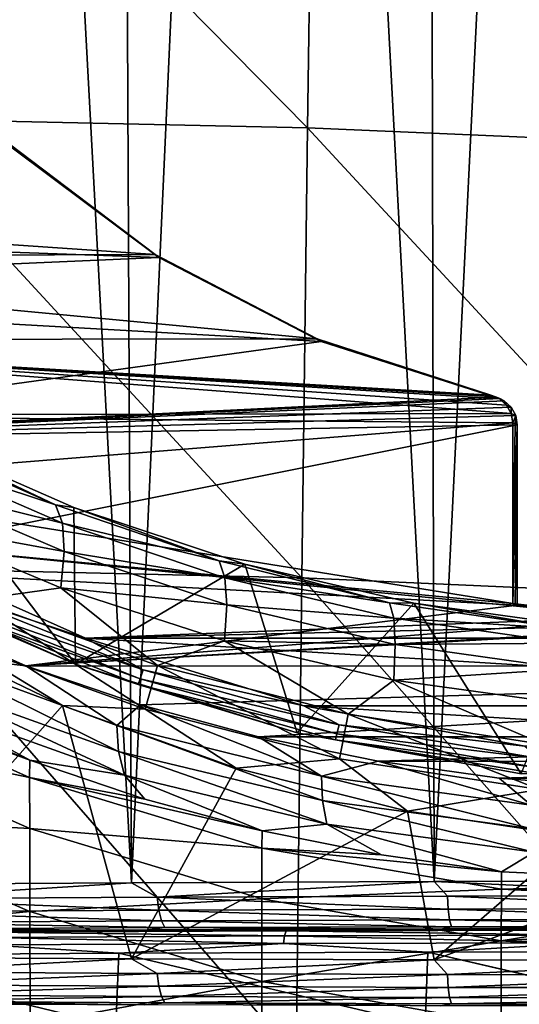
# Model space of a CAD drawing. Header units: millimetres. Extents: x -24 to 72, y 0 to 310.
# Tile 178 of 251: x -7.66 to -2.37, y 274.01 to 284.44. Entities that reach past the tile are written whole.
import ezdxf

# ---------------------------------------------------------------- set-up
doc = ezdxf.new("R2010")
doc.units = ezdxf.units.MM
doc.header["$LTSCALE"] = 65.185185
for name, color, linetype in [('120', 7, 'CONTINUOUS'), ('121', 7, 'CONTINUOUS'), ('124', 7, 'CONTINUOUS'), ('27', 7, 'CONTINUOUS'), ('31', 7, 'CONTINUOUS'), ('39', 7, 'CONTINUOUS'), ('43', 7, 'CONTINUOUS'), ('45', 7, 'CONTINUOUS'), ('49', 7, 'CONTINUOUS'), ('59', 7, 'CONTINUOUS'), ('65', 7, 'CONTINUOUS'), ('69', 7, 'CONTINUOUS'), ('71', 7, 'CONTINUOUS'), ('83', 7, 'CONTINUOUS'), ('89', 7, 'CONTINUOUS'), ('90', 7, 'CONTINUOUS'), ('91', 7, 'CONTINUOUS')]:
    doc.layers.add(name, color=color, linetype=linetype)

msp = doc.modelspace()

# ---------------------------------------------------------------- linework, layer by layer
at = {"layer": '120', "color": 7, "linetype": 'CONTINUOUS'}
for points in [[(-9.788, 273.759, 244.796), (-6.642, 273.779, 245.945), (-9.755, 274.533, 244.797), (-9.788, 273.759, 244.796)], [(-9.755, 274.533, 244.797), (-6.642, 273.779, 245.945), (-6.61, 274.553, 245.94), (-9.755, 274.533, 244.797)], [(-6.642, 273.779, 245.945), (-3.367, 273.791, 246.645), (-6.61, 274.553, 245.94), (-6.642, 273.779, 245.945)], [(-6.61, 274.553, 245.94), (-3.367, 273.791, 246.645), (-3.338, 274.565, 246.635), (-6.61, 274.553, 245.94)], [(-3.367, 273.791, 246.645), (-0.026, 273.795, 246.882), (-3.338, 274.565, 246.635), (-3.367, 273.791, 246.645)], [(0, 273.795, 246.882), (0, 274.569, 246.868), (-3.338, 274.565, 246.635), (0, 273.795, 246.882)], [(-0.026, 273.795, 246.882), (-0.013, 273.795, 246.882), (-3.338, 274.565, 246.635), (-0.026, 273.795, 246.882)], [(-0.013, 273.795, 246.882), (0, 273.795, 246.882), (-3.338, 274.565, 246.635), (-0.013, 273.795, 246.882)]]:
    msp.add_3dface(points, dxfattribs=at)
at = {"layer": '121', "color": 7, "linetype": 'CONTINUOUS'}
for points in [[(-4.991, 274.806, 246.084), (-8.09, 274.79, 245.194), (-7.967, 274.774, 245.34), (-4.991, 274.806, 246.084)], [(-4.84, 274.789, 246.214), (-4.991, 274.806, 246.084), (-7.967, 274.774, 245.34), (-4.84, 274.789, 246.214)], [(-4.872, 274.806, 246.109), (-4.991, 274.806, 246.084), (-4.84, 274.789, 246.214), (-4.872, 274.806, 246.109)], [(-4.753, 274.807, 246.134), (-4.872, 274.806, 246.109), (-4.84, 274.789, 246.214), (-4.753, 274.807, 246.134)], [(-1.623, 274.797, 246.655), (-4.753, 274.807, 246.134), (-4.84, 274.789, 246.214), (-1.623, 274.797, 246.655)], [(-1.552, 274.814, 246.563), (-4.753, 274.807, 246.134), (-1.623, 274.797, 246.655), (-1.552, 274.814, 246.563)], [(-8.013, 274.641, 245.47), (-4.868, 274.656, 246.349), (-7.995, 274.721, 245.417), (-8.013, 274.641, 245.47)], [(-4.857, 274.736, 246.294), (-7.967, 274.774, 245.34), (-7.995, 274.721, 245.417), (-4.857, 274.736, 246.294)], [(-4.868, 274.656, 246.349), (-4.857, 274.736, 246.294), (-7.995, 274.721, 245.417), (-4.868, 274.656, 246.349)], [(-4.84, 274.789, 246.214), (-7.967, 274.774, 245.34), (-4.857, 274.736, 246.294), (-4.84, 274.789, 246.214)], [(-4.868, 274.656, 246.349), (-1.633, 274.664, 246.792), (-4.857, 274.736, 246.294), (-4.868, 274.656, 246.349)], [(-1.629, 274.744, 246.737), (-4.84, 274.789, 246.214), (-4.857, 274.736, 246.294), (-1.629, 274.744, 246.737)], [(-1.633, 274.664, 246.792), (-1.629, 274.744, 246.737), (-4.857, 274.736, 246.294), (-1.633, 274.664, 246.792)], [(-1.623, 274.797, 246.655), (-4.84, 274.789, 246.214), (-1.629, 274.744, 246.737), (-1.623, 274.797, 246.655)], [(-9.755, 274.533, 244.797), (-6.61, 274.553, 245.94), (-8.013, 274.641, 245.47), (-9.755, 274.533, 244.797)], [(-8.013, 274.641, 245.47), (-6.61, 274.553, 245.94), (-4.868, 274.656, 246.349), (-8.013, 274.641, 245.47)], [(-6.61, 274.553, 245.94), (-3.338, 274.565, 246.635), (-4.868, 274.656, 246.349), (-6.61, 274.553, 245.94)], [(-4.868, 274.656, 246.349), (-3.338, 274.565, 246.635), (-1.633, 274.664, 246.792), (-4.868, 274.656, 246.349)], [(-3.338, 274.565, 246.635), (0, 274.569, 246.868), (-1.633, 274.664, 246.792), (-3.338, 274.565, 246.635)]]:
    msp.add_3dface(points, dxfattribs=at)
at = {"layer": '124', "color": 7, "linetype": 'CONTINUOUS'}
for points in [[(-6.34, 274.796, 245.497), (-8.09, 274.79, 245.194), (-4.991, 274.806, 246.084), (-6.34, 274.796, 245.497)], [(-3.199, 274.807, 246.15), (-6.34, 274.796, 245.497), (-4.753, 274.807, 246.134), (-3.199, 274.807, 246.15)], [(-6.34, 274.796, 245.497), (-4.872, 274.806, 246.109), (-4.753, 274.807, 246.134), (-6.34, 274.796, 245.497)], [(-6.34, 274.796, 245.497), (-4.991, 274.806, 246.084), (-4.872, 274.806, 246.109), (-6.34, 274.796, 245.497)], [(-3.199, 274.807, 246.15), (-4.753, 274.807, 246.134), (-1.552, 274.814, 246.563), (-3.199, 274.807, 246.15)], [(0, 274.811, 246.369), (-3.199, 274.807, 246.15), (-1.552, 274.814, 246.563), (0, 274.811, 246.369)], [(-6.34, 274.796, 245.497), (-9.363, 274.777, 244.423), (-8.09, 274.79, 245.194), (-6.34, 274.796, 245.497)], [(-9.363, 274.024, 201.312), (-6.34, 274.006, 200.238), (-8.09, 274.011, 200.542), (-9.363, 274.024, 201.312)]]:
    msp.add_3dface(points, dxfattribs=at)
at = {"layer": '27', "color": 7, "linetype": 'CONTINUOUS'}
for points in [[(-9.07, 287.815, 1.225), (-4.613, 283.299, -3.045), (-9.16, 283.399, -2.541), (-9.07, 287.815, 1.225)], [(-4.55, 287.724, 0.777), (-4.613, 283.299, -3.045), (-9.07, 287.815, 1.225), (-4.55, 287.724, 0.777)], [(-4.55, 287.724, 0.777), (-0.009, 283.102, -3.208), (-4.613, 283.299, -3.045), (-4.55, 287.724, 0.777)], [(-0.009, 287.546, 0.636), (-0.009, 283.102, -3.208), (-4.55, 287.724, 0.777), (-0.009, 287.546, 0.636)], [(-9.16, 283.399, -2.541), (-4.674, 278.53, -6.423), (-9.247, 278.636, -5.868), (-9.16, 283.399, -2.541)], [(-4.613, 283.299, -3.045), (-4.674, 278.53, -6.423), (-9.16, 283.399, -2.541), (-4.613, 283.299, -3.045)], [(-4.613, 283.299, -3.045), (-0.009, 278.323, -6.607), (-4.674, 278.53, -6.423), (-4.613, 283.299, -3.045)], [(-0.009, 283.102, -3.208), (-0.009, 278.323, -6.607), (-4.613, 283.299, -3.045), (-0.009, 283.102, -3.208)], [(-9.247, 278.636, -5.868), (-4.731, 273.456, -9.338), (-9.329, 273.562, -8.735), (-9.247, 278.636, -5.868)], [(-4.674, 278.53, -6.423), (-4.731, 273.456, -9.338), (-9.247, 278.636, -5.868), (-4.674, 278.53, -6.423)], [(-4.674, 278.53, -6.423), (-0.009, 273.247, -9.541), (-4.731, 273.456, -9.338), (-4.674, 278.53, -6.423)], [(-0.009, 278.323, -6.607), (-0.009, 273.247, -9.541), (-4.674, 278.53, -6.423), (-0.009, 278.323, -6.607)]]:
    msp.add_3dface(points, dxfattribs=at)
at = {"layer": '31', "color": 7, "linetype": 'CONTINUOUS'}
for points in [[(-7.557, 276.414, 41.878), (-7.556, 276.598, 44.927), (-9.901, 277.459, 41.807), (-7.557, 276.414, 41.878)], [(-9.897, 276.903, 38.728), (-7.557, 276.414, 41.878), (-9.901, 277.459, 41.807), (-9.897, 276.903, 38.728)], [(-7.556, 276.598, 44.927), (-8.747, 277.087, 44.927), (-9.901, 277.459, 41.807), (-7.556, 276.598, 44.927)], [(-7.556, 275.874, 38.878), (-7.557, 276.414, 41.878), (-9.897, 276.903, 38.728), (-7.556, 275.874, 38.878)], [(-9.893, 276, 35.717), (-7.556, 275.874, 38.878), (-9.897, 276.903, 38.728), (-9.893, 276, 35.717)], [(-7.557, 276.414, 41.878), (-6.336, 276.186, 44.927), (-7.556, 276.598, 44.927), (-7.557, 276.414, 41.878)], [(-5.095, 275.667, 41.884), (-5.091, 275.85, 44.927), (-7.557, 276.414, 41.878), (-5.095, 275.667, 41.884)], [(-7.556, 275.874, 38.878), (-5.095, 275.667, 41.884), (-7.557, 276.414, 41.878), (-7.556, 275.874, 38.878)], [(-5.091, 275.85, 44.927), (-6.336, 276.186, 44.927), (-7.557, 276.414, 41.878), (-5.091, 275.85, 44.927)], [(-7.554, 274.995, 35.951), (-7.556, 275.874, 38.878), (-9.893, 276, 35.717), (-7.554, 274.995, 35.951)], [(-9.888, 274.768, 32.798), (-7.554, 274.995, 35.951), (-9.893, 276, 35.717), (-9.888, 274.768, 32.798)], [(-5.096, 275.129, 38.909), (-5.095, 275.667, 41.884), (-7.556, 275.874, 38.878), (-5.096, 275.129, 38.909)], [(-7.554, 274.995, 35.951), (-5.096, 275.129, 38.909), (-7.556, 275.874, 38.878), (-7.554, 274.995, 35.951)], [(-5.095, 275.667, 41.884), (-3.829, 275.594, 44.927), (-5.091, 275.85, 44.927), (-5.095, 275.667, 41.884)], [(-5.096, 275.129, 38.909), (-2.558, 275.23, 41.848), (-5.095, 275.667, 41.884), (-5.096, 275.129, 38.909)], [(-2.558, 275.23, 41.848), (-2.555, 275.416, 44.927), (-5.095, 275.667, 41.884), (-2.558, 275.23, 41.848)], [(-2.555, 275.416, 44.927), (-3.829, 275.594, 44.927), (-5.095, 275.667, 41.884), (-2.555, 275.416, 44.927)], [(-2.558, 275.23, 41.848), (0, 275.303, 44.927), (-2.555, 275.416, 44.927), (-2.558, 275.23, 41.848)], [(-2.559, 274.684, 38.858), (-2.558, 275.23, 41.848), (-5.096, 275.129, 38.909), (-2.559, 274.684, 38.858)], [(-2.559, 274.684, 38.858), (0, 275.102, 41.707), (-2.558, 275.23, 41.848), (-2.559, 274.684, 38.858)], [(0, 275.252, 43.311), (0, 275.303, 44.927), (-2.558, 275.23, 41.848), (0, 275.252, 43.311)], [(0, 275.102, 41.707), (0, 275.252, 43.311), (-2.558, 275.23, 41.848), (0, 275.102, 41.707)], [(-5.096, 274.254, 36.022), (-5.096, 275.129, 38.909), (-7.554, 274.995, 35.951), (-5.096, 274.254, 36.022)], [(-5.096, 274.254, 36.022), (-2.559, 274.684, 38.858), (-5.096, 275.129, 38.909), (-5.096, 274.254, 36.022)], [(0, 274.851, 40.118), (0, 275.102, 41.707), (-2.559, 274.684, 38.858), (0, 274.851, 40.118)], [(-7.551, 273.796, 33.122), (-7.554, 274.995, 35.951), (-9.888, 274.768, 32.798), (-7.551, 273.796, 33.122)], [(-7.551, 273.796, 33.122), (-5.096, 274.254, 36.022), (-7.554, 274.995, 35.951), (-7.551, 273.796, 33.122)], [(0, 274.501, 38.544), (0, 274.851, 40.118), (-2.559, 274.684, 38.858), (0, 274.501, 38.544)], [(-9.884, 273.226, 29.997), (-7.551, 273.796, 33.122), (-9.888, 274.768, 32.798), (-9.884, 273.226, 29.997)], [(-2.559, 273.801, 35.975), (-2.559, 274.684, 38.858), (-5.096, 274.254, 36.022), (-2.559, 273.801, 35.975)], [(-2.559, 273.801, 35.975), (0, 274.501, 38.544), (-2.559, 274.684, 38.858), (-2.559, 273.801, 35.975)], [(0, 274.049, 36.984), (0, 274.501, 38.544), (-2.559, 273.801, 35.975), (0, 274.049, 36.984)], [(-5.095, 273.064, 33.244), (-5.096, 274.254, 36.022), (-7.551, 273.796, 33.122), (-5.095, 273.064, 33.244)], [(-5.095, 273.064, 33.244), (-2.559, 273.801, 35.975), (-5.096, 274.254, 36.022), (-5.095, 273.064, 33.244)], [(0, 273.498, 35.443), (0, 274.049, 36.984), (-2.559, 273.801, 35.975), (0, 273.498, 35.443)]]:
    msp.add_3dface(points, dxfattribs=at)
at = {"layer": '39', "color": 7, "linetype": 'CONTINUOUS'}
for points in [[(-9.934, 278.645, 102.225), (-8.713, 277.728, 87.96), (-7.598, 277.597, 102.244), (-9.934, 278.645, 102.225)], [(-8.713, 277.728, 87.96), (-6.632, 276.965, 87.96), (-7.598, 277.597, 102.244), (-8.713, 277.728, 87.96)], [(-6.632, 276.965, 87.96), (-8.713, 277.728, 87.96), (-6.616, 276.691, 73.592), (-6.632, 276.965, 87.96)], [(-6.616, 276.691, 73.592), (-8.713, 277.728, 87.96), (-8.695, 277.437, 73.585), (-6.616, 276.691, 73.592)], [(-7.598, 277.597, 102.244), (-6.632, 276.965, 87.96), (-6.38, 277.183, 102.251), (-7.598, 277.597, 102.244)], [(-6.616, 276.691, 73.592), (-8.695, 277.437, 73.585), (-6.553, 276.439, 59.252), (-6.616, 276.691, 73.592)], [(-6.553, 276.439, 59.252), (-8.695, 277.437, 73.585), (-8.623, 277.182, 59.249), (-6.553, 276.439, 59.252)], [(-8.747, 277.087, 44.927), (-7.556, 276.598, 44.927), (-8.623, 277.182, 59.249), (-8.747, 277.087, 44.927)], [(-7.556, 276.598, 44.927), (-6.553, 276.439, 59.252), (-8.623, 277.182, 59.249), (-7.556, 276.598, 44.927)], [(-6.632, 276.965, 87.96), (-4.465, 276.43, 87.96), (-6.38, 277.183, 102.251), (-6.632, 276.965, 87.96)], [(-6.38, 277.183, 102.251), (-4.465, 276.43, 87.96), (-5.132, 276.845, 102.257), (-6.38, 277.183, 102.251)], [(-4.465, 276.43, 87.96), (-6.632, 276.965, 87.96), (-4.452, 276.17, 73.598), (-4.465, 276.43, 87.96)], [(-4.452, 276.17, 73.598), (-6.632, 276.965, 87.96), (-6.616, 276.691, 73.592), (-4.452, 276.17, 73.598)], [(-5.132, 276.845, 102.257), (-4.465, 276.43, 87.96), (-3.863, 276.586, 102.261), (-5.132, 276.845, 102.257)], [(-4.452, 276.17, 73.598), (-6.616, 276.691, 73.592), (-4.406, 275.92, 59.255), (-4.452, 276.17, 73.598)], [(-4.406, 275.92, 59.255), (-6.616, 276.691, 73.592), (-6.553, 276.439, 59.252), (-4.406, 275.92, 59.255)], [(-7.556, 276.598, 44.927), (-6.336, 276.186, 44.927), (-6.553, 276.439, 59.252), (-7.556, 276.598, 44.927)], [(-4.465, 276.43, 87.96), (-2.243, 276.123, 87.96), (-3.863, 276.586, 102.261), (-4.465, 276.43, 87.96)], [(-3.863, 276.586, 102.261), (-2.243, 276.123, 87.96), (-2.58, 276.406, 102.264), (-3.863, 276.586, 102.261)], [(-6.336, 276.186, 44.927), (-5.091, 275.85, 44.927), (-6.553, 276.439, 59.252), (-6.336, 276.186, 44.927)], [(-5.091, 275.85, 44.927), (-4.406, 275.92, 59.255), (-6.553, 276.439, 59.252), (-5.091, 275.85, 44.927)], [(-2.243, 276.123, 87.96), (-4.465, 276.43, 87.96), (-2.236, 275.872, 73.604), (-2.243, 276.123, 87.96)], [(-2.236, 275.872, 73.604), (-4.465, 276.43, 87.96), (-4.452, 276.17, 73.598), (-2.236, 275.872, 73.604)], [(-2.58, 276.406, 102.264), (-2.243, 276.123, 87.96), (-1.291, 276.307, 102.266), (-2.58, 276.406, 102.264)], [(-2.236, 275.872, 73.604), (-4.452, 276.17, 73.598), (-2.212, 275.623, 59.258), (-2.236, 275.872, 73.604)], [(-2.212, 275.623, 59.258), (-4.452, 276.17, 73.598), (-4.406, 275.92, 59.255), (-2.212, 275.623, 59.258)], [(-5.091, 275.85, 44.927), (-3.829, 275.594, 44.927), (-4.406, 275.92, 59.255), (-5.091, 275.85, 44.927)], [(-3.829, 275.594, 44.927), (-2.555, 275.416, 44.927), (-4.406, 275.92, 59.255), (-3.829, 275.594, 44.927)], [(-2.555, 275.416, 44.927), (-2.212, 275.623, 59.258), (-4.406, 275.92, 59.255), (-2.555, 275.416, 44.927)], [(-2.555, 275.416, 44.927), (0, 275.303, 44.927), (-2.212, 275.623, 59.258), (-2.555, 275.416, 44.927)]]:
    msp.add_3dface(points, dxfattribs=at)
at = {"layer": '43', "color": 7, "linetype": 'CONTINUOUS'}
for points in [[(-7.74, 283.088, 102.148), (-14.706, 282.231, 102.163), (-6.189, 281.925, 102.168), (-7.74, 283.088, 102.148)], [(-14.706, 282.231, 102.163), (-14.122, 281.578, 102.174), (-6.189, 281.925, 102.168), (-14.706, 282.231, 102.163)], [(-6.189, 281.925, 102.168), (-14.122, 281.578, 102.174), (-4.468, 281.036, 102.184), (-6.189, 281.925, 102.168)], [(-14.122, 281.578, 102.174), (-12.121, 279.98, 102.202), (-4.468, 281.036, 102.184), (-14.122, 281.578, 102.174)], [(-4.468, 281.036, 102.184), (-12.121, 279.98, 102.202), (-2.622, 280.444, 102.194), (-4.468, 281.036, 102.184)], [(-2.622, 280.444, 102.194), (-12.121, 279.98, 102.202), (-2.574, 280.429, 102.194), (-2.622, 280.444, 102.194)], [(-2.574, 280.429, 102.194), (-12.121, 279.98, 102.202), (-2.529, 280.406, 102.195), (-2.574, 280.429, 102.194)], [(-2.529, 280.406, 102.195), (-12.121, 279.98, 102.202), (-2.454, 280.338, 102.196), (-2.529, 280.406, 102.195)], [(-2.454, 280.338, 102.196), (-12.121, 279.98, 102.202), (-2.405, 280.25, 102.197), (-2.454, 280.338, 102.196)], [(-2.405, 280.25, 102.197), (-12.121, 279.98, 102.202), (-2.389, 280.152, 102.199), (-2.405, 280.25, 102.197)], [(-12.121, 279.98, 102.202), (-9.934, 278.645, 102.225), (-2.389, 280.152, 102.199), (-12.121, 279.98, 102.202)], [(-2.389, 280.152, 102.199), (-9.934, 278.645, 102.225), (-2.389, 278.24, 102.232), (-2.389, 280.152, 102.199)], [(-9.934, 278.645, 102.225), (-7.598, 277.597, 102.244), (-2.389, 278.24, 102.232), (-9.934, 278.645, 102.225)], [(-2.389, 278.24, 102.232), (-7.598, 277.597, 102.244), (-1.194, 278.103, 102.235), (-2.389, 278.24, 102.232)], [(-7.598, 277.597, 102.244), (0.008, 278.046, 102.236), (-1.194, 278.103, 102.235), (-7.598, 277.597, 102.244)], [(-7.598, 277.597, 102.244), (7.597, 277.595, 102.244), (1.07, 278.093, 102.235), (-7.598, 277.597, 102.244)], [(0.008, 278.046, 102.236), (-7.598, 277.597, 102.244), (1.07, 278.093, 102.235), (0.008, 278.046, 102.236)], [(7.597, 277.595, 102.244), (-7.598, 277.597, 102.244), (-6.38, 277.183, 102.251), (7.597, 277.595, 102.244)], [(7.597, 277.595, 102.244), (-6.38, 277.183, 102.251), (-5.132, 276.845, 102.257), (7.597, 277.595, 102.244)], [(5.132, 276.844, 102.257), (7.597, 277.595, 102.244), (-5.132, 276.845, 102.257), (5.132, 276.844, 102.257)], [(5.132, 276.844, 102.257), (-5.132, 276.845, 102.257), (-3.863, 276.586, 102.261), (5.132, 276.844, 102.257)], [(3.863, 276.584, 102.261), (5.132, 276.844, 102.257), (-3.863, 276.586, 102.261), (3.863, 276.584, 102.261)], [(3.863, 276.584, 102.261), (-3.863, 276.586, 102.261), (-2.58, 276.406, 102.264), (3.863, 276.584, 102.261)], [(2.581, 276.405, 102.264), (3.863, 276.584, 102.261), (-2.58, 276.406, 102.264), (2.581, 276.405, 102.264)], [(2.581, 276.405, 102.264), (-2.58, 276.406, 102.264), (-1.291, 276.307, 102.266), (2.581, 276.405, 102.264)]]:
    msp.add_3dface(points, dxfattribs=at)
at = {"layer": '45', "color": 7, "linetype": 'CONTINUOUS'}
for points in [[(-6.226, 281.958, 102.718), (-14.249, 282.505, 102.708), (-7.77, 283.124, 102.697), (-6.226, 281.958, 102.718)], [(-13.708, 281.931, 102.718), (-14.249, 282.505, 102.708), (-6.226, 281.958, 102.718), (-13.708, 281.931, 102.718)], [(-4.51, 281.063, 102.733), (-13.708, 281.931, 102.718), (-6.226, 281.958, 102.718), (-4.51, 281.063, 102.733)], [(-12.619, 281.052, 102.733), (-13.708, 281.931, 102.718), (-4.51, 281.063, 102.733), (-12.619, 281.052, 102.733)], [(-2.669, 280.465, 102.744), (-12.619, 281.052, 102.733), (-4.51, 281.063, 102.733), (-2.669, 280.465, 102.744)], [(-11.504, 280.253, 102.747), (-12.619, 281.052, 102.733), (-2.454, 280.271, 102.747), (-11.504, 280.253, 102.747)], [(-2.454, 280.271, 102.747), (-12.619, 281.052, 102.733), (-2.502, 280.359, 102.745), (-2.454, 280.271, 102.747)], [(-2.502, 280.359, 102.745), (-12.619, 281.052, 102.733), (-2.577, 280.426, 102.744), (-2.502, 280.359, 102.745)], [(-2.577, 280.426, 102.744), (-12.619, 281.052, 102.733), (-2.621, 280.449, 102.744), (-2.577, 280.426, 102.744)], [(-2.621, 280.449, 102.744), (-12.619, 281.052, 102.733), (-2.669, 280.465, 102.744), (-2.621, 280.449, 102.744)], [(-2.437, 280.172, 102.749), (-11.504, 280.253, 102.747), (-2.454, 280.271, 102.747), (-2.437, 280.172, 102.749)], [(-10.374, 279.536, 102.76), (-11.504, 280.253, 102.747), (-2.437, 280.172, 102.749), (-10.374, 279.536, 102.76)], [(-2.437, 278.257, 102.782), (-10.374, 279.536, 102.76), (-2.437, 280.172, 102.749), (-2.437, 278.257, 102.782)], [(-9.237, 278.905, 102.771), (-10.374, 279.536, 102.76), (-2.437, 278.257, 102.782), (-9.237, 278.905, 102.771)], [(-6.964, 277.891, 102.789), (-9.237, 278.905, 102.771), (-1.218, 278.115, 102.785), (-6.964, 277.891, 102.789)], [(-9.237, 278.905, 102.771), (-2.437, 278.257, 102.782), (-1.218, 278.115, 102.785), (-9.237, 278.905, 102.771)], [(0.008, 278.055, 102.786), (-6.964, 277.891, 102.789), (-1.218, 278.115, 102.785), (0.008, 278.055, 102.786)], [(6.965, 277.892, 102.789), (-6.964, 277.891, 102.789), (0.008, 278.055, 102.786), (6.965, 277.892, 102.789)], [(4.651, 277.175, 102.801), (-6.964, 277.891, 102.789), (6.965, 277.892, 102.789), (4.651, 277.175, 102.801)], [(-4.651, 277.175, 102.801), (-6.964, 277.891, 102.789), (4.651, 277.175, 102.801), (-4.651, 277.175, 102.801)], [(-2.311, 276.746, 102.809), (-4.651, 277.175, 102.801), (2.311, 276.746, 102.809), (-2.311, 276.746, 102.809)], [(2.311, 276.746, 102.809), (-4.651, 277.175, 102.801), (4.651, 277.175, 102.801), (2.311, 276.746, 102.809)]]:
    msp.add_3dface(points, dxfattribs=at)
at = {"layer": '49', "color": 7, "linetype": 'CONTINUOUS'}
for points in [[(-9.237, 278.905, 102.771), (-6.964, 277.891, 102.789), (-8.357, 278.353, 102.802), (-9.237, 278.905, 102.771)], [(-9.374, 278.643, 103.075), (-8.428, 278.203, 102.973), (-7.069, 277.616, 103.093), (-9.374, 278.643, 103.075)], [(-8.357, 278.353, 102.802), (-6.354, 277.556, 102.815), (-8.4, 278.262, 102.87), (-8.357, 278.353, 102.802)], [(-8.357, 278.353, 102.802), (-6.964, 277.891, 102.789), (-6.354, 277.556, 102.815), (-8.357, 278.353, 102.802)], [(-8.4, 278.262, 102.87), (-6.387, 277.461, 102.884), (-8.428, 278.203, 102.973), (-8.4, 278.262, 102.87)], [(-8.4, 278.262, 102.87), (-6.354, 277.556, 102.815), (-6.387, 277.461, 102.884), (-8.4, 278.262, 102.87)], [(-8.428, 278.203, 102.973), (-6.387, 277.461, 102.884), (-6.408, 277.4, 102.987), (-8.428, 278.203, 102.973)], [(-8.428, 278.203, 102.973), (-6.408, 277.4, 102.987), (-7.069, 277.616, 103.093), (-8.428, 278.203, 102.973)], [(-6.964, 277.891, 102.789), (-4.651, 277.175, 102.801), (-6.354, 277.556, 102.815), (-6.964, 277.891, 102.789)], [(-7.069, 277.616, 103.093), (-6.408, 277.4, 102.987), (-4.723, 276.889, 103.106), (-7.069, 277.616, 103.093)], [(-6.354, 277.556, 102.815), (-4.278, 276.974, 102.826), (-6.387, 277.461, 102.884), (-6.354, 277.556, 102.815)], [(-6.354, 277.556, 102.815), (-4.651, 277.175, 102.801), (-4.278, 276.974, 102.826), (-6.354, 277.556, 102.815)], [(-6.387, 277.461, 102.884), (-4.3, 276.876, 102.894), (-6.408, 277.4, 102.987), (-6.387, 277.461, 102.884)], [(-6.387, 277.461, 102.884), (-4.278, 276.974, 102.826), (-4.3, 276.876, 102.894), (-6.387, 277.461, 102.884)], [(-6.408, 277.4, 102.987), (-4.3, 276.876, 102.894), (-4.315, 276.813, 102.997), (-6.408, 277.4, 102.987)], [(-6.408, 277.4, 102.987), (-4.315, 276.813, 102.997), (-4.723, 276.889, 103.106), (-6.408, 277.4, 102.987)], [(-4.651, 277.175, 102.801), (-2.311, 276.746, 102.809), (-4.278, 276.974, 102.826), (-4.651, 277.175, 102.801)], [(-4.278, 276.974, 102.826), (-2.152, 276.617, 102.832), (-4.3, 276.876, 102.894), (-4.278, 276.974, 102.826)], [(-4.278, 276.974, 102.826), (-2.311, 276.746, 102.809), (-2.152, 276.617, 102.832), (-4.278, 276.974, 102.826)], [(-4.723, 276.889, 103.106), (-4.315, 276.813, 102.997), (-2.347, 276.454, 103.114), (-4.723, 276.889, 103.106)], [(-4.3, 276.876, 102.894), (-2.164, 276.517, 102.901), (-4.315, 276.813, 102.997), (-4.3, 276.876, 102.894)], [(-4.315, 276.813, 102.997), (-2.164, 276.517, 102.901), (-2.171, 276.452, 103.003), (-4.315, 276.813, 102.997)], [(-4.315, 276.813, 102.997), (-2.171, 276.452, 103.003), (-2.347, 276.454, 103.114), (-4.315, 276.813, 102.997)], [(-4.3, 276.876, 102.894), (-2.152, 276.617, 102.832), (-2.164, 276.517, 102.901), (-4.3, 276.876, 102.894)]]:
    msp.add_3dface(points, dxfattribs=at)
at = {"layer": '59', "color": 7, "linetype": 'CONTINUOUS'}
for points in [[(-9.374, 278.643, 103.075), (-7.069, 277.616, 103.093), (-8.939, 280.088, 198.382), (-9.374, 278.643, 103.075)], [(-8.939, 280.088, 198.382), (-7.069, 277.616, 103.093), (-7.089, 279.274, 197.664), (-8.939, 280.088, 198.382)], [(-7.089, 279.274, 197.664), (-7.069, 277.616, 103.093), (-5.277, 278.674, 197.134), (-7.089, 279.274, 197.664)], [(-7.069, 277.616, 103.093), (-4.723, 276.889, 103.106), (-5.277, 278.674, 197.134), (-7.069, 277.616, 103.093)], [(-5.277, 278.674, 197.134), (-4.723, 276.889, 103.106), (-3.487, 278.261, 196.768), (-5.277, 278.674, 197.134)], [(-4.723, 276.889, 103.106), (-2.347, 276.454, 103.114), (-3.487, 278.261, 196.768), (-4.723, 276.889, 103.106)], [(-3.487, 278.261, 196.768), (-2.347, 276.454, 103.114), (-1.725, 278.019, 196.556), (-3.487, 278.261, 196.768)]]:
    msp.add_3dface(points, dxfattribs=at)
at = {"layer": '65', "color": 7, "linetype": 'CONTINUOUS'}
for points in [[(-6.476, 275.299, 245.97), (-9.563, 275.28, 244.873), (-9.176, 275.13, 245.012), (-6.476, 275.299, 245.97)], [(-6.206, 275.147, 246.02), (-6.476, 275.299, 245.97), (-9.176, 275.13, 245.012), (-6.206, 275.147, 246.02)], [(-3.269, 275.311, 246.636), (-6.476, 275.299, 245.97), (-6.206, 275.147, 246.02), (-3.269, 275.311, 246.636)], [(-3.13, 275.158, 246.632), (-3.269, 275.311, 246.636), (-6.206, 275.147, 246.02), (-3.13, 275.158, 246.632)], [(0, 275.315, 246.86), (-3.269, 275.311, 246.636), (0, 275.162, 246.837), (0, 275.315, 246.86)], [(0, 275.162, 246.837), (-3.269, 275.311, 246.636), (-3.13, 275.158, 246.632), (0, 275.162, 246.837)], [(-6.206, 275.147, 246.02), (-9.176, 275.13, 245.012), (-6.188, 275.008, 245.954), (-6.206, 275.147, 246.02)], [(-6.188, 275.008, 245.954), (-9.176, 275.13, 245.012), (-9.149, 274.99, 244.948), (-6.188, 275.008, 245.954)], [(-3.13, 275.158, 246.632), (-6.206, 275.147, 246.02), (-3.121, 275.018, 246.564), (-3.13, 275.158, 246.632)], [(-3.121, 275.018, 246.564), (-6.206, 275.147, 246.02), (-6.188, 275.008, 245.954), (-3.121, 275.018, 246.564)], [(0, 275.162, 246.837), (-3.13, 275.158, 246.632), (0, 275.022, 246.768), (0, 275.162, 246.837)], [(0, 275.022, 246.768), (-3.13, 275.158, 246.632), (-3.121, 275.018, 246.564), (0, 275.022, 246.768)], [(-3.121, 275.018, 246.564), (-6.188, 275.008, 245.954), (-3.106, 274.907, 246.456), (-3.121, 275.018, 246.564)], [(0, 275.022, 246.768), (-3.121, 275.018, 246.564), (0, 274.91, 246.659), (0, 275.022, 246.768)], [(0, 274.91, 246.659), (-3.121, 275.018, 246.564), (-3.106, 274.907, 246.456), (0, 274.91, 246.659)], [(-6.188, 275.008, 245.954), (-9.149, 274.99, 244.948), (-6.159, 274.896, 245.849), (-6.188, 275.008, 245.954)], [(-6.159, 274.896, 245.849), (-9.149, 274.99, 244.948), (-9.107, 274.879, 244.848), (-6.159, 274.896, 245.849)], [(-3.106, 274.907, 246.456), (-6.188, 275.008, 245.954), (-6.159, 274.896, 245.849), (-3.106, 274.907, 246.456)], [(0, 274.838, 246.522), (0, 274.91, 246.659), (-3.106, 274.907, 246.456), (0, 274.838, 246.522)], [(-9.363, 274.777, 244.423), (-6.34, 274.796, 245.497), (-9.054, 274.806, 244.721), (-9.363, 274.777, 244.423)], [(-6.123, 274.824, 245.716), (-6.159, 274.896, 245.849), (-9.107, 274.879, 244.848), (-6.123, 274.824, 245.716)], [(-9.054, 274.806, 244.721), (-6.123, 274.824, 245.716), (-9.107, 274.879, 244.848), (-9.054, 274.806, 244.721)], [(-9.054, 274.806, 244.721), (-6.34, 274.796, 245.497), (-6.123, 274.824, 245.716), (-9.054, 274.806, 244.721)], [(-6.34, 274.796, 245.497), (-3.199, 274.807, 246.15), (-6.123, 274.824, 245.716), (-6.34, 274.796, 245.497)], [(-3.088, 274.834, 246.319), (-3.106, 274.907, 246.456), (-6.159, 274.896, 245.849), (-3.088, 274.834, 246.319)], [(-6.123, 274.824, 245.716), (-3.088, 274.834, 246.319), (-6.159, 274.896, 245.849), (-6.123, 274.824, 245.716)], [(-6.123, 274.824, 245.716), (-3.199, 274.807, 246.15), (-3.088, 274.834, 246.319), (-6.123, 274.824, 245.716)], [(-3.199, 274.807, 246.15), (0, 274.811, 246.369), (-3.088, 274.834, 246.319), (-3.199, 274.807, 246.15)], [(-3.088, 274.834, 246.319), (0, 274.838, 246.522), (-3.106, 274.907, 246.456), (-3.088, 274.834, 246.319)], [(-3.088, 274.834, 246.319), (0, 274.811, 246.369), (0, 274.838, 246.522), (-3.088, 274.834, 246.319)], [(-9.563, 274.512, 200.845), (-6.476, 274.493, 199.748), (-9.176, 274.356, 200.712), (-9.563, 274.512, 200.845)], [(-9.176, 274.356, 200.712), (-6.476, 274.493, 199.748), (-6.206, 274.339, 199.703), (-9.176, 274.356, 200.712)], [(-6.476, 274.493, 199.748), (-3.269, 274.481, 199.082), (-6.206, 274.339, 199.703), (-6.476, 274.493, 199.748)], [(-6.206, 274.339, 199.703), (-3.269, 274.481, 199.082), (-3.13, 274.328, 199.092), (-6.206, 274.339, 199.703)], [(-3.269, 274.481, 199.082), (0, 274.477, 198.858), (-3.13, 274.328, 199.092), (-3.269, 274.481, 199.082)], [(-3.13, 274.328, 199.092), (0, 274.477, 198.858), (0, 274.325, 198.887), (-3.13, 274.328, 199.092)], [(-9.176, 274.356, 200.712), (-6.206, 274.339, 199.703), (-9.149, 274.219, 200.78), (-9.176, 274.356, 200.712)], [(-9.149, 274.219, 200.78), (-6.206, 274.339, 199.703), (-6.188, 274.202, 199.775), (-9.149, 274.219, 200.78)], [(-6.206, 274.339, 199.703), (-3.13, 274.328, 199.092), (-6.188, 274.202, 199.775), (-6.206, 274.339, 199.703)], [(-6.188, 274.202, 199.775), (-3.13, 274.328, 199.092), (-3.121, 274.191, 199.165), (-6.188, 274.202, 199.775)], [(-3.13, 274.328, 199.092), (0, 274.325, 198.887), (-3.121, 274.191, 199.165), (-3.13, 274.328, 199.092)], [(0, 274.325, 198.887), (0, 274.188, 198.96), (-3.121, 274.191, 199.165), (0, 274.325, 198.887)], [(-9.149, 274.219, 200.78), (-6.188, 274.202, 199.775), (-9.107, 274.111, 200.884), (-9.149, 274.219, 200.78)], [(-9.107, 274.111, 200.884), (-6.188, 274.202, 199.775), (-6.159, 274.094, 199.884), (-9.107, 274.111, 200.884)], [(-6.188, 274.202, 199.775), (-3.121, 274.191, 199.165), (-6.159, 274.094, 199.884), (-6.188, 274.202, 199.775)], [(-6.159, 274.094, 199.884), (-3.121, 274.191, 199.165), (-3.106, 274.083, 199.276), (-6.159, 274.094, 199.884)], [(-3.121, 274.191, 199.165), (0, 274.188, 198.96), (-3.106, 274.083, 199.276), (-3.121, 274.191, 199.165)], [(0, 274.188, 198.96), (0, 274.08, 199.073), (-3.106, 274.083, 199.276), (0, 274.188, 198.96)], [(-9.054, 274.043, 201.014), (-9.107, 274.111, 200.884), (-6.159, 274.094, 199.884), (-9.054, 274.043, 201.014)], [(-6.123, 274.026, 200.019), (-9.054, 274.043, 201.014), (-6.159, 274.094, 199.884), (-6.123, 274.026, 200.019)], [(-6.123, 274.026, 200.019), (-6.159, 274.094, 199.884), (-3.106, 274.083, 199.276), (-6.123, 274.026, 200.019)], [(-3.088, 274.015, 199.415), (-6.123, 274.026, 200.019), (-3.106, 274.083, 199.276), (-3.088, 274.015, 199.415)], [(0, 274.08, 199.073), (-3.088, 274.015, 199.415), (-3.106, 274.083, 199.276), (0, 274.08, 199.073)], [(0, 274.012, 199.213), (-3.088, 274.015, 199.415), (0, 274.08, 199.073), (0, 274.012, 199.213)], [(-6.34, 274.006, 200.238), (-9.363, 274.024, 201.312), (-9.054, 274.043, 201.014), (-6.34, 274.006, 200.238)], [(-6.123, 274.026, 200.019), (-6.34, 274.006, 200.238), (-9.054, 274.043, 201.014), (-6.123, 274.026, 200.019)], [(-3.199, 273.994, 199.586), (-6.34, 274.006, 200.238), (-6.123, 274.026, 200.019), (-3.199, 273.994, 199.586)], [(-3.088, 274.015, 199.415), (-3.199, 273.994, 199.586), (-6.123, 274.026, 200.019), (-3.088, 274.015, 199.415)], [(0, 274.012, 199.213), (-3.199, 273.994, 199.586), (-3.088, 274.015, 199.415), (0, 274.012, 199.213)], [(0, 273.99, 199.367), (-3.199, 273.994, 199.586), (0, 274.012, 199.213), (0, 273.99, 199.367)]]:
    msp.add_3dface(points, dxfattribs=at)
at = {"layer": '69', "color": 7, "linetype": 'CONTINUOUS'}
for points in [[(-8.939, 280.088, 198.382), (-7.089, 279.274, 197.664), (-7.281, 279.303, 198.228), (-8.939, 280.088, 198.382)], [(-8.928, 280.035, 198.882), (-8.939, 280.088, 198.382), (-7.281, 279.303, 198.228), (-8.928, 280.035, 198.882)], [(-8.928, 280.035, 198.882), (-7.281, 279.303, 198.228), (-8.85, 279.824, 199.342), (-8.928, 280.035, 198.882)], [(-7.281, 279.303, 198.228), (-7.209, 279.109, 198.696), (-8.85, 279.824, 199.342), (-7.281, 279.303, 198.228)], [(-7.209, 279.109, 198.696), (-8.834, 279.513, 199.774), (-8.85, 279.824, 199.342), (-7.209, 279.109, 198.696)], [(-7.189, 278.811, 199.136), (-8.885, 279.12, 200.141), (-8.834, 279.513, 199.774), (-7.189, 278.811, 199.136)], [(-7.189, 278.811, 199.136), (-8.834, 279.513, 199.774), (-7.209, 279.109, 198.696), (-7.189, 278.811, 199.136)], [(-7.281, 279.303, 198.228), (-7.089, 279.274, 197.664), (-5.549, 278.709, 197.693), (-7.281, 279.303, 198.228)], [(-7.281, 279.303, 198.228), (-5.549, 278.709, 197.693), (-7.209, 279.109, 198.696), (-7.281, 279.303, 198.228)], [(-7.089, 279.274, 197.664), (-5.277, 278.674, 197.134), (-5.549, 278.709, 197.693), (-7.089, 279.274, 197.664)], [(-7.225, 278.423, 199.51), (-8.136, 278.297, 200.074), (-8.885, 279.12, 200.141), (-7.225, 278.423, 199.51)], [(-7.225, 278.423, 199.51), (-8.885, 279.12, 200.141), (-7.189, 278.811, 199.136), (-7.225, 278.423, 199.51)], [(-5.549, 278.709, 197.693), (-5.488, 278.531, 198.169), (-7.209, 279.109, 198.696), (-5.549, 278.709, 197.693)], [(-5.488, 278.531, 198.169), (-7.189, 278.811, 199.136), (-7.209, 279.109, 198.696), (-5.488, 278.531, 198.169)], [(-5.468, 278.243, 198.617), (-7.225, 278.423, 199.51), (-7.189, 278.811, 199.136), (-5.468, 278.243, 198.617)], [(-5.468, 278.243, 198.617), (-7.189, 278.811, 199.136), (-5.488, 278.531, 198.169), (-5.468, 278.243, 198.617)], [(-5.549, 278.709, 197.693), (-5.277, 278.674, 197.134), (-3.742, 278.267, 197.295), (-5.549, 278.709, 197.693)], [(-5.549, 278.709, 197.693), (-3.742, 278.267, 197.295), (-5.488, 278.531, 198.169), (-5.549, 278.709, 197.693)], [(-5.277, 278.674, 197.134), (-3.487, 278.261, 196.768), (-3.742, 278.267, 197.295), (-5.277, 278.674, 197.134)], [(-3.742, 278.267, 197.295), (-3.699, 278.102, 197.777), (-5.488, 278.531, 198.169), (-3.742, 278.267, 197.295)], [(-3.699, 278.102, 197.777), (-5.468, 278.243, 198.617), (-5.488, 278.531, 198.169), (-3.699, 278.102, 197.777)], [(-6.2, 277.6, 199.447), (-8.136, 278.297, 200.074), (-7.225, 278.423, 199.51), (-6.2, 277.6, 199.447)], [(-5.492, 277.861, 198.996), (-6.2, 277.6, 199.447), (-7.225, 278.423, 199.51), (-5.492, 277.861, 198.996)], [(-5.492, 277.861, 198.996), (-7.225, 278.423, 199.51), (-5.468, 278.243, 198.617), (-5.492, 277.861, 198.996)], [(-8.136, 278.297, 200.074), (-6.334, 277.137, 199.62), (-8.311, 277.847, 200.248), (-8.136, 278.297, 200.074)], [(-8.136, 278.297, 200.074), (-6.2, 277.6, 199.447), (-6.334, 277.137, 199.62), (-8.136, 278.297, 200.074)], [(-3.742, 278.267, 197.295), (-3.487, 278.261, 196.768), (-1.884, 277.992, 197.048), (-3.742, 278.267, 197.295)], [(-3.742, 278.267, 197.295), (-1.884, 277.992, 197.048), (-3.699, 278.102, 197.777), (-3.742, 278.267, 197.295)], [(-3.487, 278.261, 196.768), (-1.725, 278.019, 196.556), (-1.884, 277.992, 197.048), (-3.487, 278.261, 196.768)], [(-3.682, 277.824, 198.231), (-5.492, 277.861, 198.996), (-5.468, 278.243, 198.617), (-3.682, 277.824, 198.231)], [(-3.682, 277.824, 198.231), (-5.468, 278.243, 198.617), (-3.699, 278.102, 197.777), (-3.682, 277.824, 198.231)], [(-9.071, 278.074, 200.542), (-8.311, 277.847, 200.248), (-7.207, 277.179, 199.894), (-9.071, 278.074, 200.542)], [(-1.884, 277.992, 197.048), (-1.861, 277.837, 197.535), (-3.699, 278.102, 197.777), (-1.884, 277.992, 197.048)], [(-1.861, 277.837, 197.535), (-3.682, 277.824, 198.231), (-3.699, 278.102, 197.777), (-1.861, 277.837, 197.535)], [(-8.311, 277.847, 200.248), (-6.334, 277.137, 199.62), (-7.207, 277.179, 199.894), (-8.311, 277.847, 200.248)], [(-4.183, 277.084, 198.979), (-6.2, 277.6, 199.447), (-5.492, 277.861, 198.996), (-4.183, 277.084, 198.979)], [(-3.697, 277.446, 198.616), (-4.183, 277.084, 198.979), (-5.492, 277.861, 198.996), (-3.697, 277.446, 198.616)], [(-3.697, 277.446, 198.616), (-5.492, 277.861, 198.996), (-3.682, 277.824, 198.231), (-3.697, 277.446, 198.616)], [(-1.852, 277.565, 197.993), (-3.682, 277.824, 198.231), (-1.861, 277.837, 197.535), (-1.852, 277.565, 197.993)], [(-1.852, 277.565, 197.993), (-3.697, 277.446, 198.616), (-3.682, 277.824, 198.231), (-1.852, 277.565, 197.993)], [(-6.2, 277.6, 199.447), (-4.274, 276.611, 199.152), (-6.334, 277.137, 199.62), (-6.2, 277.6, 199.447)], [(-6.2, 277.6, 199.447), (-4.183, 277.084, 198.979), (-4.274, 276.611, 199.152), (-6.2, 277.6, 199.447)], [(-1.859, 277.19, 198.382), (-3.697, 277.446, 198.616), (-1.852, 277.565, 197.993), (-1.859, 277.19, 198.382)], [(-2.107, 276.765, 198.689), (-4.183, 277.084, 198.979), (-3.697, 277.446, 198.616), (-2.107, 276.765, 198.689)], [(-1.859, 277.19, 198.382), (-2.107, 276.765, 198.689), (-3.697, 277.446, 198.616), (-1.859, 277.19, 198.382)], [(-7.207, 277.179, 199.894), (-6.334, 277.137, 199.62), (-5.369, 276.515, 199.413), (-7.207, 277.179, 199.894)], [(-6.334, 277.137, 199.62), (-4.274, 276.611, 199.152), (-5.369, 276.515, 199.413), (-6.334, 277.137, 199.62)], [(-4.183, 277.084, 198.979), (-2.153, 276.286, 198.863), (-4.274, 276.611, 199.152), (-4.183, 277.084, 198.979)], [(-4.183, 277.084, 198.979), (-2.107, 276.765, 198.689), (-2.153, 276.286, 198.863), (-4.183, 277.084, 198.979)], [(-5.369, 276.515, 199.413), (-4.274, 276.611, 199.152), (-3.553, 276.057, 199.081), (-5.369, 276.515, 199.413)], [(-4.274, 276.611, 199.152), (-2.153, 276.286, 198.863), (-3.553, 276.057, 199.081), (-4.274, 276.611, 199.152)], [(-3.553, 276.057, 199.081), (-2.153, 276.286, 198.863), (-1.763, 275.789, 198.889), (-3.553, 276.057, 199.081)]]:
    msp.add_3dface(points, dxfattribs=at)
at = {"layer": '71', "color": 7, "linetype": 'CONTINUOUS'}
for points in [[(-6.628, 307.764, 245.655), (-6.476, 275.299, 245.97), (-4.999, 307.78, 246.057), (-6.628, 307.764, 245.655)], [(-6.476, 275.299, 245.97), (-3.269, 275.311, 246.636), (-4.999, 307.78, 246.057), (-6.476, 275.299, 245.97)], [(-4.999, 307.78, 246.057), (-3.269, 275.311, 246.636), (-3.346, 307.79, 246.345), (-4.999, 307.78, 246.057)], [(-3.346, 307.79, 246.345), (-3.269, 275.311, 246.636), (-1.677, 307.797, 246.518), (-3.346, 307.79, 246.345)], [(-3.269, 275.311, 246.636), (0, 275.315, 246.86), (-1.677, 307.797, 246.518), (-3.269, 275.311, 246.636)], [(-9.563, 275.28, 244.873), (-6.476, 275.299, 245.97), (-8.227, 307.745, 245.141), (-9.563, 275.28, 244.873)], [(-8.227, 307.745, 245.141), (-6.476, 275.299, 245.97), (-6.628, 307.764, 245.655), (-8.227, 307.745, 245.141)], [(-9.563, 274.512, 200.845), (-9.071, 278.074, 200.542), (-7.207, 277.179, 199.894), (-9.563, 274.512, 200.845)], [(-6.476, 274.493, 199.748), (-9.563, 274.512, 200.845), (-7.207, 277.179, 199.894), (-6.476, 274.493, 199.748)], [(-6.476, 274.493, 199.748), (-7.207, 277.179, 199.894), (-5.369, 276.515, 199.413), (-6.476, 274.493, 199.748)], [(-6.476, 274.493, 199.748), (-5.369, 276.515, 199.413), (-3.553, 276.057, 199.081), (-6.476, 274.493, 199.748)], [(-3.269, 274.481, 199.082), (-6.476, 274.493, 199.748), (-3.553, 276.057, 199.081), (-3.269, 274.481, 199.082)], [(-3.269, 274.481, 199.082), (-3.553, 276.057, 199.081), (-1.763, 275.789, 198.889), (-3.269, 274.481, 199.082)], [(0, 275.701, 198.826), (-3.269, 274.481, 199.082), (-1.763, 275.789, 198.889), (0, 275.701, 198.826)], [(0, 274.477, 198.858), (-3.269, 274.481, 199.082), (0, 275.701, 198.826), (0, 274.477, 198.858)]]:
    msp.add_3dface(points, dxfattribs=at)
at = {"layer": '83', "color": 7, "linetype": 'CONTINUOUS'}
for points in [[(-1.218, 278.115, 102.785), (-2.437, 278.257, 102.782), (-2.413, 278.248, 102.507), (-1.218, 278.115, 102.785)], [(-2.389, 278.24, 102.232), (-1.218, 278.115, 102.785), (-2.413, 278.248, 102.507), (-2.389, 278.24, 102.232)], [(-2.389, 278.24, 102.232), (-1.194, 278.103, 102.235), (-1.218, 278.115, 102.785), (-2.389, 278.24, 102.232)]]:
    msp.add_3dface(points, dxfattribs=at)
at = {"layer": '89', "color": 7, "linetype": 'CONTINUOUS'}
for points in [[(-7.74, 283.088, 102.148), (-6.226, 281.958, 102.718), (-7.77, 283.124, 102.697), (-7.74, 283.088, 102.148)], [(-7.74, 283.088, 102.148), (-6.189, 281.925, 102.168), (-6.226, 281.958, 102.718), (-7.74, 283.088, 102.148)], [(-6.189, 281.925, 102.168), (-4.51, 281.063, 102.733), (-6.226, 281.958, 102.718), (-6.189, 281.925, 102.168)], [(-6.189, 281.925, 102.168), (-4.468, 281.036, 102.184), (-4.51, 281.063, 102.733), (-6.189, 281.925, 102.168)], [(-4.468, 281.036, 102.184), (-2.669, 280.465, 102.744), (-4.51, 281.063, 102.733), (-4.468, 281.036, 102.184)], [(-2.622, 280.444, 102.194), (-2.646, 280.455, 102.469), (-4.468, 281.036, 102.184), (-2.622, 280.444, 102.194)], [(-2.669, 280.465, 102.744), (-4.468, 281.036, 102.184), (-2.646, 280.455, 102.469), (-2.669, 280.465, 102.744)]]:
    msp.add_3dface(points, dxfattribs=at)
at = {"layer": '90', "color": 7, "linetype": 'CONTINUOUS'}
for points in [[(-2.574, 280.429, 102.194), (-2.621, 280.449, 102.744), (-2.669, 280.465, 102.744), (-2.574, 280.429, 102.194)], [(-2.574, 280.429, 102.194), (-2.669, 280.465, 102.744), (-2.646, 280.455, 102.469), (-2.574, 280.429, 102.194)], [(-2.622, 280.444, 102.194), (-2.574, 280.429, 102.194), (-2.646, 280.455, 102.469), (-2.622, 280.444, 102.194)], [(-2.574, 280.429, 102.194), (-2.577, 280.426, 102.744), (-2.621, 280.449, 102.744), (-2.574, 280.429, 102.194)], [(-2.574, 280.429, 102.194), (-2.529, 280.406, 102.195), (-2.577, 280.426, 102.744), (-2.574, 280.429, 102.194)], [(-2.529, 280.406, 102.195), (-2.502, 280.359, 102.745), (-2.577, 280.426, 102.744), (-2.529, 280.406, 102.195)], [(-2.529, 280.406, 102.195), (-2.454, 280.338, 102.196), (-2.502, 280.359, 102.745), (-2.529, 280.406, 102.195)], [(-2.454, 280.338, 102.196), (-2.454, 280.271, 102.747), (-2.502, 280.359, 102.745), (-2.454, 280.338, 102.196)], [(-2.454, 280.338, 102.196), (-2.405, 280.25, 102.197), (-2.454, 280.271, 102.747), (-2.454, 280.338, 102.196)], [(-2.405, 280.25, 102.197), (-2.437, 280.172, 102.749), (-2.454, 280.271, 102.747), (-2.405, 280.25, 102.197)], [(-2.437, 280.172, 102.749), (-2.405, 280.25, 102.197), (-2.413, 280.162, 102.474), (-2.437, 280.172, 102.749)], [(-2.405, 280.25, 102.197), (-2.389, 280.152, 102.199), (-2.413, 280.162, 102.474), (-2.405, 280.25, 102.197)]]:
    msp.add_3dface(points, dxfattribs=at)
at = {"layer": '91', "color": 7, "linetype": 'CONTINUOUS'}
for points in [[(-2.437, 278.257, 102.782), (-2.437, 280.172, 102.749), (-2.413, 280.162, 102.474), (-2.437, 278.257, 102.782)], [(-2.389, 280.152, 102.199), (-2.437, 278.257, 102.782), (-2.413, 280.162, 102.474), (-2.389, 280.152, 102.199)], [(-2.437, 278.257, 102.782), (-2.389, 280.152, 102.199), (-2.413, 278.248, 102.507), (-2.437, 278.257, 102.782)], [(-2.389, 278.24, 102.232), (-2.413, 278.248, 102.507), (-2.389, 280.152, 102.199), (-2.389, 278.24, 102.232)]]:
    msp.add_3dface(points, dxfattribs=at)

doc.saveas('drawing.dxf')
